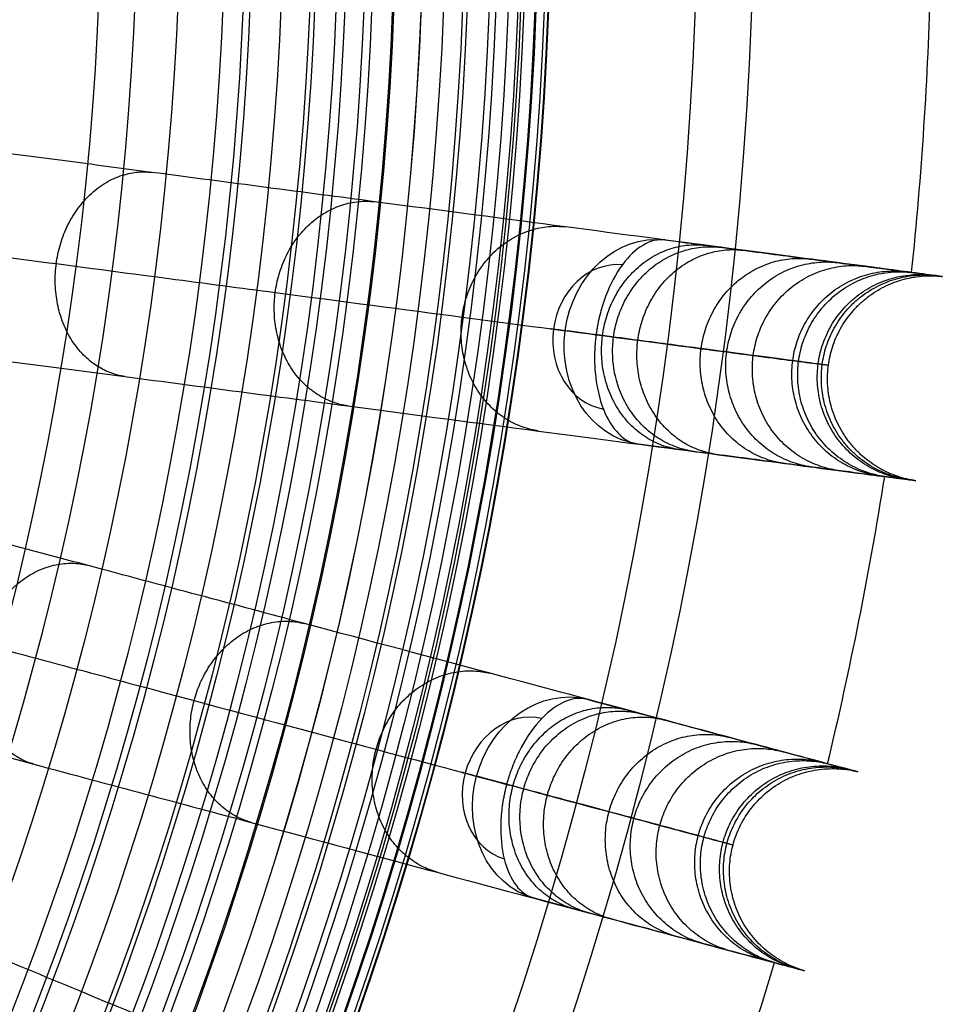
# Model space of a CAD drawing. Header units: millimetres. Extents: x 336 to 771, y -218 to 218.
# Tile 29 of 40: x 718 to 770, y -64 to -8. Entities that reach past the tile are written whole.
import ezdxf

# ---------------------------------------------------------------- set-up
doc = ezdxf.new("R2010")
doc.units = ezdxf.units.MM
doc.layers.add('Ø40', color=5, linetype='Continuous', true_color=0x0000ff)

msp = doc.modelspace()

# ---------------------------------------------------------------- linework, layer by layer
at = {"layer": 'Ø40'}
for centre, radius in [((553.502, 0, 327.826), 205.981), ((553.502, 0, 324.542), 202.782), ((553.502, 0, 216.297), 194.475), ((553.502, 0, 208.726), 194.44), ((553.502, 0, 222.169), 194.232), ((553.502, 0, 227.919), 193.761), ((553.502, 0, 197.88), 193.701), ((553.502, 0, 233.516), 193.074), ((553.502, 0, 191.609), 192.89), ((553.502, 0, 292.016), 192.73), ((553.502, 0, 238.925), 192.182), ((553.502, 0, 183.851), 191.483), ((553.502, 0, 244.11), 191.102), ((553.502, 0, 249.039), 189.849), ((553.502, 0, 175.928), 189.596), ((553.502, 0, 253.445), 188.517), ((553.502, 0, 167.941), 187.248), ((553.502, 0, 257.086), 187.243), ((553.502, 0, 261.088), 185.627), ((553.502, 0, 159.909), 184.45), ((553.502, 0, 264.548), 184.007), ((553.502, 0, 266.596), 182.926), ((553.502, 0, 151.84), 181.211), ((553.502, 0, 270.178), 180.942), ((553.502, 0, 308.953), 179.298), ((553.502, 0, 143.743), 177.541), ((553.502, 0, 271.737), 177.157), ((553.502, 0, 135.627), 173.452), ((553.502, 0, 127.503), 168.958)]:
    msp.add_circle(centre, radius, dxfattribs=at)
at = {"layer": 'Ø40', "extrusion": (0, 0, -1)}
for centre, radius in [((-553.502, 0, -350.419), 185.722), ((-553.502, 0, -350.419), 182.441), ((-553.502, 0, -348.865), 176.027), ((-553.502, 0, -344.549), 171.034)]:
    msp.add_circle(centre, radius, dxfattribs=at)
at = {"layer": 'Ø40'}
for start, end in [(354.04858, 358.45142), (346.54858, 350.95142), (339.04858, 343.45142)]:
    msp.add_arc((553.502, 0, 188.802), 216.092, start, end, dxfattribs=at)
at = {"layer": 'Ø40', "extrusion": (0.512291, -0.067444, -0.85616)}
for start, end in [(270, 359.2906), (180.7094, 270)]:
    msp.add_arc((72.246, 787.596, 147.899), 5.84, start, end, dxfattribs=at)
at = {"layer": 'Ø40', "extrusion": (-0.512291, 0.067444, 0.85616)}
for start, end in [(182.216, 270), (270, 357.784)]:
    msp.add_arc((-72.246, 787.596, -143.769), 4.13, start, end, dxfattribs=at)
at = {"layer": 'Ø40', "extrusion": (-0.130526, -0.991445, 2.984e-17)}
msp.add_arc((750.729, 280.335, -72.246), 5.84, 123.6054, 211.114, dxfattribs=at)
at = {"layer": 'Ø40', "extrusion": (0.499105, -0.133735, -0.85616)}
for start, end in [(270, 359.2906), (180.7094, 270)]:
    msp.add_arc((143.257, 775.503, 140.6), 5.84, start, end, dxfattribs=at)
at = {"layer": 'Ø40', "extrusion": (-0.499105, 0.133735, 0.85616)}
for start, end in [(182.216, 270), (270, 357.784)]:
    msp.add_arc((-143.257, 775.503, -136.47), 4.13, start, end, dxfattribs=at)
at = {"layer": 'Ø40', "extrusion": (-0.258819, -0.965926, -3.8268e-15)}
msp.add_arc((736.604, 280.335, -143.257), 5.84, 123.6054, 211.114, dxfattribs=at)
at = {"layer": 'Ø40'}
for points, knots in [([(754.438, -20.563, 280.298), (755.242, -20.669, 278.952), (756.005, -20.77, 277.576), (756.727, -20.865, 276.183), (757.481, -20.964, 274.728), (758.193, -21.058, 273.248), (758.866, -21.147, 271.754), (759.579, -21.24, 270.17), (760.251, -21.329, 268.563), (761.513, -21.495, 265.324), (762.105, -21.573, 263.687), (762.661, -21.646, 262.039), (763.847, -21.802, 258.523), (764.876, -21.938, 254.932), (765.756, -22.054, 251.326), (766.686, -22.176, 247.518), (767.459, -22.278, 243.656), (768.085, -22.36, 239.786), (768.739, -22.446, 235.746), (769.236, -22.512, 231.67), (769.583, -22.557, 227.592), (769.941, -22.605, 223.379), (770.141, -22.631, 219.144), (770.183, -22.636, 214.917), (770.227, -22.642, 210.589), (770.107, -22.626, 206.252), (769.821, -22.589, 201.933), (769.531, -22.551, 197.545), (769.069, -22.49, 193.163), (768.43, -22.406, 188.813), (768.43, -22.406, 188.809), (768.429, -22.406, 188.805), (768.429, -22.406, 188.802), (767.433, -22.274, 182.016), (766.008, -22.087, 175.308), (764.212, -21.85, 168.693), (762.373, -21.608, 161.919), (760.147, -21.315, 155.253), (757.602, -20.98, 148.716), (754.983, -20.635, 141.988), (752.022, -20.246, 135.39), (748.791, -19.82, 128.939), (745.458, -19.381, 122.288), (741.827, -18.903, 115.776), (737.967, -18.395, 109.421), (733.989, -17.871, 102.873), (729.752, -17.314, 96.467), (725.322, -16.73, 90.221), (720.767, -16.131, 83.799), (715.988, -15.502, 77.519), (711.045, -14.851, 71.396), (705.981, -14.184, 65.124), (700.724, -13.492, 58.989), (695.327, -12.782, 53.006), (689.822, -12.057, 46.904), (684.149, -11.31, 40.935), (678.357, -10.548, 35.11)], [0, 0, 0, 0, 4.040828, 4.040828, 4.040828, 8.259644, 8.259644, 8.259644, 12.731241, 12.731241, 17.203384, 17.203384, 17.203384, 26.762643, 26.762643, 26.762643, 36.850305, 36.850305, 36.850305, 47.374726, 47.374726, 47.374726, 58.243746, 58.243746, 58.243746, 69.369292, 69.369292, 69.369292, 80.671791, 80.671791, 80.671791, 80.681377, 80.681377, 80.681377, 98.298559, 98.298559, 98.298559, 116.345926, 116.345926, 116.345926, 134.921722, 134.921722, 134.921722, 154.078377, 154.078377, 154.078377, 173.820712, 173.820712, 173.820712, 194.117895, 194.117895, 194.117895, 214.910076, 214.910076, 214.910076, 236.114875, 236.114875, 236.114875, 236.114875]), ([(673.572, -15.808, 39.176), (679.305, -16.562, 44.946), (690.396, -18.022, 56.624), (705.919, -20.066, 74.745), (720.003, -21.92, 93.259), (732.462, -23.561, 112.103), (743.113, -24.963, 131.212), (751.774, -26.103, 150.522), (758.268, -26.958, 169.977), (761.94, -27.441, 187.274), (763.516, -27.649, 202.235), (763.864, -27.695, 214.764), (763.288, -27.619, 226.986), (761.855, -27.43, 238.726), (759.635, -27.138, 249.803), (756.703, -26.752, 260.032), (753.679, -26.354, 267.843), (750.963, -25.996, 273.48), (749.52, -25.806, 276.079), (748.779, -25.709, 277.318)], [0, 0, 0, 0, 21.206687, 42.000163, 62.298384, 82.041442, 101.198015, 119.773444, 137.819283, 155.44352, 166.748088, 177.876049, 188.747485, 199.274348, 209.364632, 218.926927, 227.876161, 232.097972, 236.141838, 236.141838, 236.141838, 236.141838]), ([(754.438, -20.563, 280.298), (754.045, -20.512, 280.955), (753.629, -20.609, 281.601), (753.214, -20.851, 282.199), (752.799, -21.093, 282.798), (752.393, -21.474, 283.337), (752.024, -21.974, 283.789), (751.654, -22.474, 284.241), (751.329, -23.084, 284.597), (751.071, -23.768, 284.838), (750.957, -24.068, 284.944), (750.858, -24.381, 285.027), (750.731, -24.864, 285.117), (750.693, -25.027, 285.141), (750.642, -25.273, 285.168), (750.626, -25.356, 285.176), (750.595, -25.522, 285.188), (750.581, -25.605, 285.192), (750.568, -25.688, 285.195), (750.555, -25.772, 285.198), (750.543, -25.856, 285.2), (750.532, -25.94, 285.2)], [0, 0, 0, 0, 1.976488, 1.976488, 1.976488, 3.954613, 3.954613, 3.954613, 5.937868, 5.937868, 5.937868, 6.806556, 6.806556, 7.240695, 7.240695, 7.457739, 7.457739, 7.674783, 7.674783, 7.674783, 7.892081, 7.892081, 7.892081, 7.892081]), ([(676.833, -22.127, 35.11), (682.625, -22.889, 40.935), (688.298, -23.636, 46.904), (693.802, -24.361, 53.006), (699.199, -25.072, 58.989), (704.457, -25.764, 65.124), (709.52, -26.43, 71.396), (714.463, -27.081, 77.519), (719.242, -27.71, 83.799), (723.797, -28.31, 90.221), (728.227, -28.893, 96.467), (732.464, -29.451, 102.873), (736.442, -29.975, 109.421), (740.302, -30.483, 115.776), (743.933, -30.961, 122.288), (747.266, -31.4, 128.939), (750.498, -31.825, 135.39), (753.458, -32.215, 141.988), (756.078, -32.56, 148.716), (758.623, -32.895, 155.253), (760.848, -33.188, 161.919), (762.687, -33.43, 168.693), (764.483, -33.666, 175.308), (765.908, -33.854, 182.016), (766.904, -33.985, 188.802), (766.905, -33.985, 188.805), (766.905, -33.985, 188.809), (766.906, -33.985, 188.813), (767.544, -34.069, 193.163), (768.006, -34.13, 197.545), (768.296, -34.168, 201.933), (768.582, -34.206, 206.252), (768.703, -34.222, 210.589), (768.659, -34.216, 214.917), (768.616, -34.211, 219.144), (768.417, -34.184, 223.379), (768.058, -34.137, 227.592), (767.712, -34.091, 231.67), (767.214, -34.026, 235.746), (766.561, -33.94, 239.786), (765.935, -33.858, 243.656), (765.161, -33.756, 247.518), (764.232, -33.633, 251.326), (763.351, -33.517, 254.932), (762.323, -33.382, 258.523), (761.137, -33.226, 262.039), (760.581, -33.153, 263.687), (759.988, -33.075, 265.324), (758.726, -32.909, 268.563), (758.055, -32.82, 270.17), (757.342, -32.726, 271.754), (756.669, -32.638, 273.248), (755.956, -32.544, 274.728), (755.202, -32.445, 276.183), (754.481, -32.35, 277.576), (753.718, -32.249, 278.952), (752.913, -32.143, 280.298)], [0, 0, 0, 0, 21.204799, 21.204799, 21.204799, 41.99698, 41.99698, 41.99698, 62.294163, 62.294163, 62.294163, 82.036498, 82.036498, 82.036498, 101.193153, 101.193153, 101.193153, 119.768949, 119.768949, 119.768949, 137.816316, 137.816316, 137.816316, 155.433498, 155.433498, 155.433498, 155.443084, 155.443084, 155.443084, 166.745582, 166.745582, 166.745582, 177.871129, 177.871129, 177.871129, 188.740149, 188.740149, 188.740149, 199.26457, 199.26457, 199.26457, 209.352232, 209.352232, 209.352232, 218.911491, 218.911491, 218.911491, 223.383634, 223.383634, 227.855231, 227.855231, 227.855231, 232.074047, 232.074047, 232.074047, 236.114875, 236.114875, 236.114875, 236.114875]), ([(750.532, -25.94, 285.2), (750.521, -26.023, 285.2), (750.511, -26.107, 285.198), (750.502, -26.191, 285.195), (750.493, -26.275, 285.192), (750.485, -26.359, 285.188), (750.471, -26.527, 285.176), (750.466, -26.611, 285.168), (750.451, -26.863, 285.141), (750.446, -27.03, 285.117), (750.443, -27.529, 285.027), (750.459, -27.857, 284.944), (750.49, -28.177, 284.838), (750.562, -28.904, 284.597), (750.719, -29.577, 284.241), (750.947, -30.156, 283.789), (751.174, -30.734, 283.337), (751.467, -31.208, 282.798), (751.806, -31.549, 282.199), (752.144, -31.89, 281.601), (752.52, -32.092, 280.955), (752.913, -32.143, 280.298)], [0, 0, 0, 0, 0.217298, 0.217298, 0.217298, 0.434342, 0.434342, 0.651386, 0.651386, 1.085525, 1.085525, 1.954213, 1.954213, 1.954213, 3.937468, 3.937468, 3.937468, 5.915593, 5.915593, 5.915593, 7.892081, 7.892081, 7.892081, 7.892081]), ([(750.034, -46.615, 280.298), (750.818, -46.825, 278.952), (751.562, -47.024, 277.576), (752.265, -47.213, 276.183), (752.999, -47.409, 274.728), (753.694, -47.595, 273.248), (754.349, -47.771, 271.754), (755.044, -47.957, 270.17), (755.698, -48.132, 268.563), (756.927, -48.462, 265.324), (757.505, -48.617, 263.687), (758.046, -48.762, 262.039), (759.202, -49.071, 258.523), (760.204, -49.34, 254.932), (761.062, -49.57, 251.326), (761.967, -49.812, 247.518), (762.721, -50.014, 243.656), (763.331, -50.178, 239.786), (763.968, -50.348, 235.746), (764.452, -50.478, 231.67), (764.79, -50.569, 227.592), (765.139, -50.662, 223.379), (765.333, -50.714, 219.144), (765.375, -50.725, 214.917), (765.418, -50.737, 210.589), (765.3, -50.705, 206.252), (765.022, -50.631, 201.933), (764.739, -50.555, 197.545), (764.289, -50.434, 193.163), (763.667, -50.268, 188.813), (763.667, -50.268, 188.809), (763.666, -50.268, 188.805), (763.665, -50.267, 188.802), (762.695, -50.007, 182.016), (761.307, -49.635, 175.308), (759.557, -49.167, 168.693), (757.765, -48.686, 161.919), (755.597, -48.105, 155.253), (753.117, -47.441, 148.716), (750.566, -46.757, 141.988), (747.681, -45.984, 135.39), (744.533, -45.141, 128.939), (741.286, -44.271, 122.288), (737.748, -43.323, 115.776), (733.988, -42.315, 109.421), (730.112, -41.277, 102.873), (725.984, -40.171, 96.467), (721.668, -39.014, 90.221), (717.23, -37.825, 83.799), (712.574, -36.578, 77.519), (707.759, -35.287, 71.396), (702.825, -33.965, 65.124), (697.703, -32.593, 58.989), (692.445, -31.184, 53.006), (687.082, -29.747, 46.904), (681.555, -28.266, 40.935), (675.912, -26.754, 35.11)], [0, 0, 0, 0, 4.040828, 4.040828, 4.040828, 8.259644, 8.259644, 8.259644, 12.731241, 12.731241, 17.203384, 17.203384, 17.203384, 26.762643, 26.762643, 26.762643, 36.850305, 36.850305, 36.850305, 47.374726, 47.374726, 47.374726, 58.243746, 58.243746, 58.243746, 69.369292, 69.369292, 69.369292, 80.671791, 80.671791, 80.671791, 80.681377, 80.681377, 80.681377, 98.298559, 98.298559, 98.298559, 116.345926, 116.345926, 116.345926, 134.921722, 134.921722, 134.921722, 154.078377, 154.078377, 154.078377, 173.820712, 173.820712, 173.820712, 194.117895, 194.117895, 194.117895, 214.910076, 214.910076, 214.910076, 236.114875, 236.114875, 236.114875, 236.114875]), ([(670.482, -31.345, 39.176), (676.067, -32.841, 44.946), (686.872, -35.737, 56.624), (701.995, -39.789, 74.745), (715.717, -43.466, 93.259), (727.856, -46.718, 112.103), (738.233, -49.499, 131.212), (746.671, -51.76, 150.522), (752.998, -53.455, 169.977), (756.575, -54.413, 187.274), (758.111, -54.825, 202.235), (758.45, -54.916, 214.764), (757.889, -54.765, 226.986), (756.492, -54.391, 238.726), (754.329, -53.812, 249.803), (751.473, -53.046, 260.032), (748.527, -52.257, 267.843), (745.88, -51.548, 273.48), (744.475, -51.171, 276.079), (743.753, -50.978, 277.318)], [0, 0, 0, 0, 21.206687, 42.000163, 62.298384, 82.041442, 101.198015, 119.773444, 137.819283, 155.44352, 166.748088, 177.876049, 188.747485, 199.274348, 209.364632, 218.926927, 227.876161, 232.097972, 236.141838, 236.141838, 236.141838, 236.141838]), ([(672.889, -38.035, 35.11), (678.533, -39.548, 40.935), (684.059, -41.028, 46.904), (689.422, -42.465, 53.006), (694.68, -43.874, 58.989), (699.802, -45.247, 65.124), (704.736, -46.569, 71.396), (709.551, -47.859, 77.519), (714.207, -49.107, 83.799), (718.645, -50.296, 90.221), (722.961, -51.452, 96.467), (727.089, -52.558, 102.873), (730.965, -53.597, 109.421), (734.725, -54.605, 115.776), (738.263, -55.552, 122.288), (741.51, -56.422, 128.939), (744.658, -57.266, 135.39), (747.543, -58.039, 141.988), (750.095, -58.723, 148.716), (752.574, -59.387, 155.253), (754.742, -59.968, 161.919), (756.534, -60.448, 168.693), (758.284, -60.917, 175.308), (759.672, -61.289, 182.016), (760.643, -61.549, 188.802), (760.643, -61.549, 188.805), (760.644, -61.549, 188.809), (760.644, -61.549, 188.813), (761.266, -61.716, 193.163), (761.716, -61.837, 197.545), (761.999, -61.912, 201.933), (762.277, -61.987, 206.252), (762.395, -62.019, 210.589), (762.352, -62.007, 214.917), (762.31, -61.996, 219.144), (762.116, -61.944, 223.379), (761.767, -61.85, 227.592), (761.429, -61.76, 231.67), (760.945, -61.63, 235.746), (760.308, -61.459, 239.786), (759.698, -61.296, 243.656), (758.944, -61.094, 247.518), (758.039, -60.851, 251.326), (757.181, -60.622, 254.932), (756.179, -60.353, 258.523), (755.023, -60.043, 262.039), (754.482, -59.898, 263.687), (753.904, -59.744, 265.324), (752.675, -59.414, 268.563), (752.021, -59.239, 270.17), (751.326, -59.053, 271.754), (750.671, -58.877, 273.248), (749.976, -58.691, 274.728), (749.242, -58.494, 276.183), (748.539, -58.306, 277.576), (747.796, -58.107, 278.952), (747.012, -57.897, 280.298)], [0, 0, 0, 0, 21.204799, 21.204799, 21.204799, 41.99698, 41.99698, 41.99698, 62.294163, 62.294163, 62.294163, 82.036498, 82.036498, 82.036498, 101.193153, 101.193153, 101.193153, 119.768949, 119.768949, 119.768949, 137.816316, 137.816316, 137.816316, 155.433498, 155.433498, 155.433498, 155.443084, 155.443084, 155.443084, 166.745582, 166.745582, 166.745582, 177.871129, 177.871129, 177.871129, 188.740149, 188.740149, 188.740149, 199.26457, 199.26457, 199.26457, 209.352232, 209.352232, 209.352232, 218.911491, 218.911491, 218.911491, 223.383634, 223.383634, 227.855231, 227.855231, 227.855231, 232.074047, 232.074047, 232.074047, 236.114875, 236.114875, 236.114875, 236.114875]), ([(742.269, -71.869, 280.298), (743.018, -72.179, 278.952), (743.729, -72.474, 277.576), (744.402, -72.752, 276.183), (745.104, -73.043, 274.728), (745.768, -73.319, 273.248), (746.395, -73.578, 271.754), (747.06, -73.853, 270.17), (747.686, -74.113, 268.563), (748.861, -74.6, 265.324), (749.414, -74.828, 263.687), (749.932, -75.043, 262.039), (751.037, -75.501, 258.523), (751.995, -75.898, 254.932), (752.816, -76.238, 251.326), (753.682, -76.596, 247.518), (754.403, -76.895, 243.656), (754.986, -77.137, 239.786), (755.595, -77.389, 235.746), (756.059, -77.581, 231.67), (756.382, -77.715, 227.592), (756.716, -77.853, 223.379), (756.902, -77.93, 219.144), (756.941, -77.947, 214.917), (756.982, -77.963, 210.589), (756.87, -77.917, 206.252), (756.604, -77.807, 201.933), (756.333, -77.695, 197.545), (755.903, -77.516, 193.163), (755.308, -77.27, 188.813), (755.307, -77.27, 188.809), (755.307, -77.269, 188.805), (755.306, -77.269, 188.802), (754.378, -76.885, 182.016), (753.05, -76.335, 175.308), (751.377, -75.642, 168.693), (749.663, -74.932, 161.919), (747.589, -74.073, 155.253), (745.217, -73.09, 148.716), (742.777, -72.079, 141.988), (740.018, -70.937, 135.39), (737.006, -69.689, 128.939), (733.901, -68.403, 122.288), (730.517, -67.001, 115.776), (726.92, -65.511, 109.421), (723.213, -63.976, 102.873), (719.265, -62.341, 96.467), (715.137, -60.631, 90.221), (710.892, -58.872, 83.799), (706.439, -57.028, 77.519), (701.833, -55.12, 71.396), (697.114, -53.166, 65.124), (692.215, -51.136, 58.989), (687.186, -49.053, 53.006), (682.056, -46.928, 46.904), (676.77, -44.739, 40.935), (671.373, -42.503, 35.11)], [0, 0, 0, 0, 4.040828, 4.040828, 4.040828, 8.259644, 8.259644, 8.259644, 12.731241, 12.731241, 17.203384, 17.203384, 17.203384, 26.762643, 26.762643, 26.762643, 36.850305, 36.850305, 36.850305, 47.374726, 47.374726, 47.374726, 58.243746, 58.243746, 58.243746, 69.369292, 69.369292, 69.369292, 80.671791, 80.671791, 80.671791, 80.681377, 80.681377, 80.681377, 98.298559, 98.298559, 98.298559, 116.345926, 116.345926, 116.345926, 134.921722, 134.921722, 134.921722, 154.078377, 154.078377, 154.078377, 173.820712, 173.820712, 173.820712, 194.117895, 194.117895, 194.117895, 214.910076, 214.910076, 214.910076, 236.114875, 236.114875, 236.114875, 236.114875]), ([(665.39, -46.346, 39.176), (670.732, -48.558, 44.946), (681.067, -52.839, 56.624), (695.532, -58.831, 74.745), (708.656, -64.267, 93.259), (720.266, -69.076, 112.103), (730.192, -73.187, 131.212), (738.262, -76.53, 150.522), (744.314, -79.037, 169.977), (747.735, -80.454, 187.274), (749.204, -81.063, 202.235), (749.529, -81.197, 214.764), (748.992, -80.975, 226.986), (747.656, -80.422, 238.726), (745.587, -79.564, 249.803), (742.855, -78.433, 260.032), (740.038, -77.266, 267.843), (737.506, -76.217, 273.48), (736.162, -75.66, 276.079), (735.471, -75.374, 277.318)], [0, 0, 0, 0, 21.206687, 42.000163, 62.298384, 82.041442, 101.198015, 119.773444, 137.819283, 155.44352, 166.748088, 177.876049, 188.747485, 199.274348, 209.364632, 218.926927, 227.876161, 232.097972, 236.141838, 236.141838, 236.141838, 236.141838]), ([(750.034, -46.615, 280.298), (749.652, -46.512, 280.955), (749.227, -46.555, 281.601), (748.784, -46.74, 282.199), (748.341, -46.926, 282.798), (747.889, -47.251, 283.337), (747.458, -47.698, 283.789), (747.025, -48.146, 284.241), (746.623, -48.708, 284.597), (746.278, -49.352, 284.838), (746.127, -49.635, 284.944), (745.987, -49.933, 285.027), (745.799, -50.395, 285.117), (745.74, -50.551, 285.141), (745.656, -50.789, 285.168), (745.63, -50.869, 285.176), (745.578, -51.029, 285.188), (745.553, -51.11, 285.192), (745.529, -51.191, 285.195), (745.505, -51.272, 285.198), (745.482, -51.353, 285.2), (745.46, -51.435, 285.2)], [0, 0, 0, 0, 1.976488, 1.976488, 1.976488, 3.954613, 3.954613, 3.954613, 5.937868, 5.937868, 5.937868, 6.806556, 6.806556, 7.240695, 7.240695, 7.457739, 7.457739, 7.674783, 7.674783, 7.674783, 7.892081, 7.892081, 7.892081, 7.892081]), ([(745.46, -51.435, 285.2), (745.438, -51.517, 285.2), (745.418, -51.599, 285.198), (745.398, -51.681, 285.195), (745.378, -51.763, 285.192), (745.359, -51.845, 285.188), (745.324, -52.01, 285.176), (745.307, -52.093, 285.168), (745.26, -52.34, 285.141), (745.233, -52.505, 285.117), (745.165, -53, 285.027), (745.137, -53.327, 284.944), (745.127, -53.648, 284.838), (745.104, -54.378, 284.597), (745.171, -55.066, 284.241), (745.321, -55.67, 283.789), (745.471, -56.273, 283.337), (745.7, -56.78, 282.798), (745.991, -57.163, 282.199), (746.282, -57.545, 281.601), (746.629, -57.794, 280.955), (747.012, -57.897, 280.298)], [0, 0, 0, 0, 0.217298, 0.217298, 0.217298, 0.434342, 0.434342, 0.651386, 0.651386, 1.085525, 1.085525, 1.954213, 1.954213, 1.954213, 3.937468, 3.937468, 3.937468, 5.915593, 5.915593, 5.915593, 7.892081, 7.892081, 7.892081, 7.892081]), ([(666.903, -53.293, 35.11), (672.301, -55.529, 40.935), (677.587, -57.719, 46.904), (682.716, -59.843, 53.006), (687.746, -61.927, 58.989), (692.645, -63.956, 65.124), (697.364, -65.91, 71.396), (701.969, -67.818, 77.519), (706.423, -69.663, 83.799), (710.667, -71.421, 90.221), (714.796, -73.131, 96.467), (718.744, -74.766, 102.873), (722.451, -76.302, 109.421), (726.048, -77.792, 115.776), (729.431, -79.193, 122.288), (732.537, -80.48, 128.939), (735.548, -81.727, 135.39), (738.307, -82.87, 141.988), (740.748, -83.881, 148.716), (743.119, -84.863, 155.253), (745.193, -85.722, 161.919), (746.907, -86.432, 168.693), (748.581, -87.125, 175.308), (749.909, -87.675, 182.016), (750.837, -88.06, 188.802), (750.837, -88.06, 188.805), (750.838, -88.06, 188.809), (750.838, -88.06, 188.813), (751.433, -88.307, 193.163), (751.863, -88.485, 197.545), (752.134, -88.597, 201.933), (752.4, -88.707, 206.252), (752.512, -88.754, 210.589), (752.472, -88.737, 214.917), (752.432, -88.721, 219.144), (752.246, -88.644, 223.379), (751.912, -88.505, 227.592), (751.589, -88.371, 231.67), (751.126, -88.179, 235.746), (750.517, -87.927, 239.786), (749.933, -87.686, 243.656), (749.212, -87.387, 247.518), (748.346, -87.028, 251.326), (747.526, -86.688, 254.932), (746.568, -86.292, 258.523), (745.462, -85.834, 262.039), (744.944, -85.619, 263.687), (744.392, -85.39, 265.324), (743.216, -84.903, 268.563), (742.59, -84.644, 270.17), (741.926, -84.369, 271.754), (741.299, -84.109, 273.248), (740.635, -83.834, 274.728), (739.932, -83.543, 276.183), (739.26, -83.264, 277.576), (738.549, -82.97, 278.952), (737.799, -82.659, 280.298)], [0, 0, 0, 0, 21.204799, 21.204799, 21.204799, 41.99698, 41.99698, 41.99698, 62.294163, 62.294163, 62.294163, 82.036498, 82.036498, 82.036498, 101.193153, 101.193153, 101.193153, 119.768949, 119.768949, 119.768949, 137.816316, 137.816316, 137.816316, 155.433498, 155.433498, 155.433498, 155.443084, 155.443084, 155.443084, 166.745582, 166.745582, 166.745582, 177.871129, 177.871129, 177.871129, 188.740149, 188.740149, 188.740149, 199.26457, 199.26457, 199.26457, 209.352232, 209.352232, 209.352232, 218.911491, 218.911491, 218.911491, 223.383634, 223.383634, 227.855231, 227.855231, 227.855231, 232.074047, 232.074047, 232.074047, 236.114875, 236.114875, 236.114875, 236.114875]), ([(731.273, -95.893, 280.298), (731.976, -96.299, 278.952), (732.642, -96.684, 277.576), (733.273, -97.048, 276.183), (733.931, -97.428, 274.728), (734.554, -97.787, 273.248), (735.141, -98.126, 271.754), (735.764, -98.486, 270.17), (736.351, -98.825, 268.563), (737.453, -99.461, 265.324), (737.971, -99.76, 263.687), (738.456, -100.04, 262.039), (739.492, -100.639, 258.523), (740.391, -101.157, 254.932), (741.16, -101.601, 251.326), (741.972, -102.07, 247.518), (742.647, -102.46, 243.656), (743.194, -102.776, 239.786), (743.765, -103.105, 235.746), (744.199, -103.356, 231.67), (744.502, -103.531, 227.592), (744.815, -103.712, 223.379), (744.989, -103.812, 219.144), (745.027, -103.834, 214.917), (745.065, -103.856, 210.589), (744.96, -103.795, 206.252), (744.71, -103.651, 201.933), (744.457, -103.505, 197.545), (744.053, -103.272, 193.163), (743.496, -102.95, 188.813), (743.495, -102.95, 188.809), (743.495, -102.949, 188.805), (743.494, -102.949, 188.802), (742.624, -102.447, 182.016), (741.38, -101.728, 175.308), (739.811, -100.822, 168.693), (738.204, -99.895, 161.919), (736.26, -98.772, 155.253), (734.037, -97.489, 148.716), (731.749, -96.168, 141.988), (729.163, -94.675, 135.39), (726.34, -93.045, 128.939), (723.429, -91.364, 122.288), (720.257, -89.533, 115.776), (716.886, -87.587, 109.421), (713.411, -85.58, 102.873), (709.71, -83.444, 96.467), (705.84, -81.21, 90.221), (701.861, -78.912, 83.799), (697.687, -76.502, 77.519), (693.37, -74.01, 71.396), (688.946, -71.456, 65.124), (684.354, -68.804, 58.989), (679.64, -66.083, 53.006), (674.831, -63.307, 46.904), (669.876, -60.446, 40.935), (664.817, -57.525, 35.11)], [0, 0, 0, 0, 4.040828, 4.040828, 4.040828, 8.259644, 8.259644, 8.259644, 12.731241, 12.731241, 17.203384, 17.203384, 17.203384, 26.762643, 26.762643, 26.762643, 36.850305, 36.850305, 36.850305, 47.374726, 47.374726, 47.374726, 58.243746, 58.243746, 58.243746, 69.369292, 69.369292, 69.369292, 80.671791, 80.671791, 80.671791, 80.681377, 80.681377, 80.681377, 98.298559, 98.298559, 98.298559, 116.345926, 116.345926, 116.345926, 134.921722, 134.921722, 134.921722, 154.078377, 154.078377, 154.078377, 173.820712, 173.820712, 173.820712, 194.117895, 194.117895, 194.117895, 214.910076, 214.910076, 214.910076, 236.114875, 236.114875, 236.114875, 236.114875]), ([(658.383, -60.553, 39.176), (663.391, -63.445, 44.946), (673.079, -69.038, 56.624), (686.638, -76.866, 74.745), (698.94, -83.969, 93.259), (709.823, -90.252, 112.103), (719.127, -95.624, 131.212), (726.693, -99.992, 150.522), (732.365, -103.267, 169.977), (735.572, -105.118, 187.274), (736.949, -105.913, 202.235), (737.253, -106.089, 214.764), (736.75, -105.799, 226.986), (735.498, -105.076, 238.726), (733.559, -103.956, 249.803), (730.998, -102.477, 260.032), (728.357, -100.953, 267.843), (725.984, -99.583, 273.48), (724.724, -98.855, 276.079), (724.076, -98.481, 277.318)], [0, 0, 0, 0, 21.206687, 42.000163, 62.298384, 82.041442, 101.198015, 119.773444, 137.819283, 155.44352, 166.748088, 177.876049, 188.747485, 199.274348, 209.364632, 218.926927, 227.876161, 232.097972, 236.141838, 236.141838, 236.141838, 236.141838])]:
    msp.add_open_spline(points, degree=3, knots=knots, dxfattribs=at)
for points, weights, knots in [([(723.797, -28.31, 90.221), (719.163, -27.62, 93.572), (719.915, -21.909, 93.572), (720.667, -16.197, 93.572), (725.322, -16.73, 90.221)], [0.994371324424, 0.709948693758, 1, 0.709948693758, 0.994371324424], [7.930188, 7.930188, 7.930188, 15.707963, 15.707963, 23.485739, 23.485739, 23.485739]), ([(736.442, -29.975, 109.421), (731.581, -29.257, 112.431), (732.334, -23.544, 112.431), (733.086, -17.831, 112.431), (737.967, -18.395, 109.421)], [0.994503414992, 0.709881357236, 1, 0.709881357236, 0.994503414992], [7.928382, 7.928382, 7.928382, 15.707963, 15.707963, 23.487544, 23.487544, 23.487544]), ([(747.266, -31.4, 128.939), (742.177, -30.653, 131.539), (742.929, -24.939, 131.539), (743.681, -19.225, 131.539), (748.791, -19.82, 128.939)], [0.994566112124, 0.709849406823, 1, 0.709849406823, 0.994566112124], [7.927526, 7.927526, 7.927526, 15.707963, 15.707963, 23.488401, 23.488401, 23.488401]), ([(755.202, -32.445, 276.183), (750.146, -31.705, 273.51), (750.899, -25.988, 273.51), (751.652, -20.27, 273.51), (756.727, -20.865, 276.183)], [0.994812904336, 0.709723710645, 1, 0.709723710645, 0.994812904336], [7.924155, 7.924155, 7.924155, 15.707963, 15.707963, 23.491771, 23.491771, 23.491771]), ([(756.078, -32.56, 148.716), (750.769, -31.784, 150.823), (751.522, -26.07, 150.823), (752.274, -20.356, 150.823), (757.602, -20.98, 148.716)], [0.994578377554, 0.7098431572, 1, 0.7098431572, 0.994578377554], [7.927358, 7.927358, 7.927358, 15.707963, 15.707963, 23.488569, 23.488569, 23.488569]), ([(757.342, -32.726, 271.754), (752.147, -31.968, 269.369), (752.9, -26.251, 269.369), (753.652, -20.535, 269.369), (758.866, -21.147, 271.754)], [0.99473984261, 0.709760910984, 1, 0.709760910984, 0.99473984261], [7.925153, 7.925153, 7.925153, 15.707963, 15.707963, 23.490774, 23.490774, 23.490774]), ([(761.137, -33.226, 262.039), (755.737, -32.439, 260.182), (756.489, -26.724, 260.182), (757.242, -21.009, 260.182), (762.661, -21.646, 262.039)], [0.994618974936, 0.709822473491, 1, 0.709822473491, 0.994618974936], [7.926803, 7.926803, 7.926803, 15.707963, 15.707963, 23.489123, 23.489123, 23.489123]), ([(762.687, -33.43, 168.693), (757.187, -32.629, 170.215), (757.939, -26.915, 170.215), (758.692, -21.201, 170.215), (764.212, -21.85, 168.693)], [0.994559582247, 0.709852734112, 1, 0.709852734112, 0.994559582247], [7.927615, 7.927615, 7.927615, 15.707963, 15.707963, 23.488312, 23.488312, 23.488312]), ([(764.232, -33.633, 251.326), (758.694, -32.827, 249.948), (759.446, -27.113, 249.948), (760.198, -21.399, 249.948), (765.756, -22.054, 251.326)], [0.994562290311, 0.709851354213, 1, 0.709851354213, 0.994562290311], [7.927578, 7.927578, 7.927578, 15.707963, 15.707963, 23.488349, 23.488349, 23.488349]), ([(766.561, -33.94, 239.786), (760.932, -33.121, 238.858), (761.685, -27.408, 238.858), (762.437, -21.694, 238.858), (768.085, -22.36, 239.786)], [0.994533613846, 0.709865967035, 1, 0.709865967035, 0.994533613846], [7.92797, 7.92797, 7.92797, 15.707963, 15.707963, 23.487957, 23.487957, 23.487957]), ([(766.906, -33.985, 188.813), (761.265, -33.165, 189.658), (762.017, -27.452, 189.658), (762.769, -21.738, 189.658), (768.43, -22.406, 188.813)], [0.994519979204, 0.709872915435, 1, 0.709872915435, 0.994519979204], [7.928156, 7.928156, 7.928156, 15.707963, 15.707963, 23.487771, 23.487771, 23.487771]), ([(768.058, -34.137, 227.592), (762.377, -33.311, 227.099), (763.129, -27.598, 227.099), (763.881, -21.885, 227.099), (769.583, -22.557, 227.592)], [0.994520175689, 0.709872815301, 1, 0.709872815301, 0.994520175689], [7.928153, 7.928153, 7.928153, 15.707963, 15.707963, 23.487773, 23.487773, 23.487773]), ([(768.296, -34.168, 201.933), (762.606, -33.341, 202.317), (763.359, -27.628, 202.317), (764.111, -21.915, 202.317), (769.821, -22.589, 201.933)], [0.994518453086, 0.709873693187, 1, 0.709873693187, 0.994518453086], [7.928177, 7.928177, 7.928177, 15.707963, 15.707963, 23.48775, 23.48775, 23.48775]), ([(768.659, -34.216, 214.917), (762.956, -33.388, 214.858), (763.709, -27.674, 214.858), (764.461, -21.961, 214.858), (770.183, -22.636, 214.917)], [0.994515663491, 0.709875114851, 1, 0.709875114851, 0.994515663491], [7.928215, 7.928215, 7.928215, 15.707963, 15.707963, 23.487712, 23.487712, 23.487712]), ([(718.645, -50.296, 90.221), (714.14, -49.007, 93.572), (715.631, -43.443, 93.572), (717.122, -37.878, 93.572), (721.668, -39.014, 90.221)], [0.994371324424, 0.709948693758, 1, 0.709948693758, 0.994371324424], [7.930188, 7.930188, 7.930188, 15.707963, 15.707963, 23.485739, 23.485739, 23.485739]), ([(730.965, -53.597, 109.421), (726.239, -52.251, 112.431), (727.731, -46.684, 112.431), (729.222, -41.118, 112.431), (733.988, -42.315, 109.421)], [0.994503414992, 0.709881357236, 1, 0.709881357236, 0.994503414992], [7.928382, 7.928382, 7.928382, 15.707963, 15.707963, 23.487544, 23.487544, 23.487544]), ([(741.51, -56.422, 128.939), (736.562, -55.017, 131.539), (738.053, -49.45, 131.539), (739.545, -43.884, 131.539), (744.533, -45.141, 128.939)], [0.994566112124, 0.709849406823, 1, 0.709849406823, 0.994566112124], [7.927526, 7.927526, 7.927526, 15.707963, 15.707963, 23.488401, 23.488401, 23.488401]), ([(749.242, -58.494, 276.183), (744.325, -57.101, 273.51), (745.818, -51.531, 273.51), (747.311, -45.961, 273.51), (752.265, -47.213, 276.183)], [0.994812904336, 0.709723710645, 1, 0.709723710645, 0.994812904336], [7.924155, 7.924155, 7.924155, 15.707963, 15.707963, 23.491771, 23.491771, 23.491771]), ([(750.095, -58.723, 148.716), (744.933, -57.261, 150.823), (746.425, -51.694, 150.823), (747.916, -46.126, 150.823), (753.117, -47.441, 148.716)], [0.994578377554, 0.7098431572, 1, 0.7098431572, 0.994578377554], [7.927358, 7.927358, 7.927358, 15.707963, 15.707963, 23.488569, 23.488569, 23.488569]), ([(751.326, -59.053, 271.754), (746.275, -57.623, 269.369), (747.768, -52.053, 269.369), (749.26, -46.484, 269.369), (754.349, -47.771, 271.754)], [0.99473984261, 0.709760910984, 1, 0.709760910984, 0.99473984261], [7.925153, 7.925153, 7.925153, 15.707963, 15.707963, 23.490774, 23.490774, 23.490774]), ([(755.023, -60.043, 262.039), (749.773, -58.558, 260.182), (751.265, -52.99, 260.182), (752.757, -47.423, 260.182), (758.046, -48.762, 262.039)], [0.994618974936, 0.709822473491, 1, 0.709822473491, 0.994618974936], [7.926803, 7.926803, 7.926803, 15.707963, 15.707963, 23.489123, 23.489123, 23.489123]), ([(756.534, -60.448, 168.693), (751.186, -58.936, 170.215), (752.677, -53.369, 170.215), (754.169, -47.802, 170.215), (759.557, -49.167, 168.693)], [0.994559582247, 0.709852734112, 1, 0.709852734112, 0.994559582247], [7.927615, 7.927615, 7.927615, 15.707963, 15.707963, 23.488312, 23.488312, 23.488312]), ([(758.039, -60.851, 251.326), (752.654, -59.329, 249.948), (754.145, -53.762, 249.948), (755.637, -48.195, 249.948), (761.062, -49.57, 251.326)], [0.994562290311, 0.709851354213, 1, 0.709851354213, 0.994562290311], [7.927578, 7.927578, 7.927578, 15.707963, 15.707963, 23.488349, 23.488349, 23.488349]), ([(760.308, -61.459, 239.786), (754.835, -59.913, 238.858), (756.326, -54.347, 238.858), (757.818, -48.78, 238.858), (763.331, -50.178, 239.786)], [0.994533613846, 0.709865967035, 1, 0.709865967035, 0.994533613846], [7.92797, 7.92797, 7.92797, 15.707963, 15.707963, 23.487957, 23.487957, 23.487957]), ([(760.644, -61.549, 188.813), (755.159, -60, 189.658), (756.65, -54.433, 189.658), (758.142, -48.867, 189.658), (763.667, -50.268, 188.813)], [0.994519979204, 0.709872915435, 1, 0.709872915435, 0.994519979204], [7.928156, 7.928156, 7.928156, 15.707963, 15.707963, 23.487771, 23.487771, 23.487771]), ([(761.767, -61.85, 227.592), (756.242, -60.29, 227.099), (757.733, -54.724, 227.099), (759.225, -49.157, 227.099), (764.79, -50.569, 227.592)], [0.994520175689, 0.709872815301, 1, 0.709872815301, 0.994520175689], [7.928153, 7.928153, 7.928153, 15.707963, 15.707963, 23.487773, 23.487773, 23.487773]), ([(761.999, -61.912, 201.933), (756.466, -60.35, 202.317), (757.957, -54.784, 202.317), (759.449, -49.217, 202.317), (765.022, -50.631, 201.933)], [0.994518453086, 0.709873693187, 1, 0.709873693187, 0.994518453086], [7.928177, 7.928177, 7.928177, 15.707963, 15.707963, 23.48775, 23.48775, 23.48775]), ([(762.352, -62.007, 214.917), (756.807, -60.441, 214.858), (758.298, -54.875, 214.858), (759.79, -49.309, 214.858), (765.375, -50.725, 214.917)], [0.994515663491, 0.709875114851, 1, 0.709875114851, 0.994515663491], [7.928215, 7.928215, 7.928215, 15.707963, 15.707963, 23.487712, 23.487712, 23.487712])]:
    msp.add_rational_spline(points, weights, degree=2, knots=knots, dxfattribs=at)

doc.saveas('drawing.dxf')
